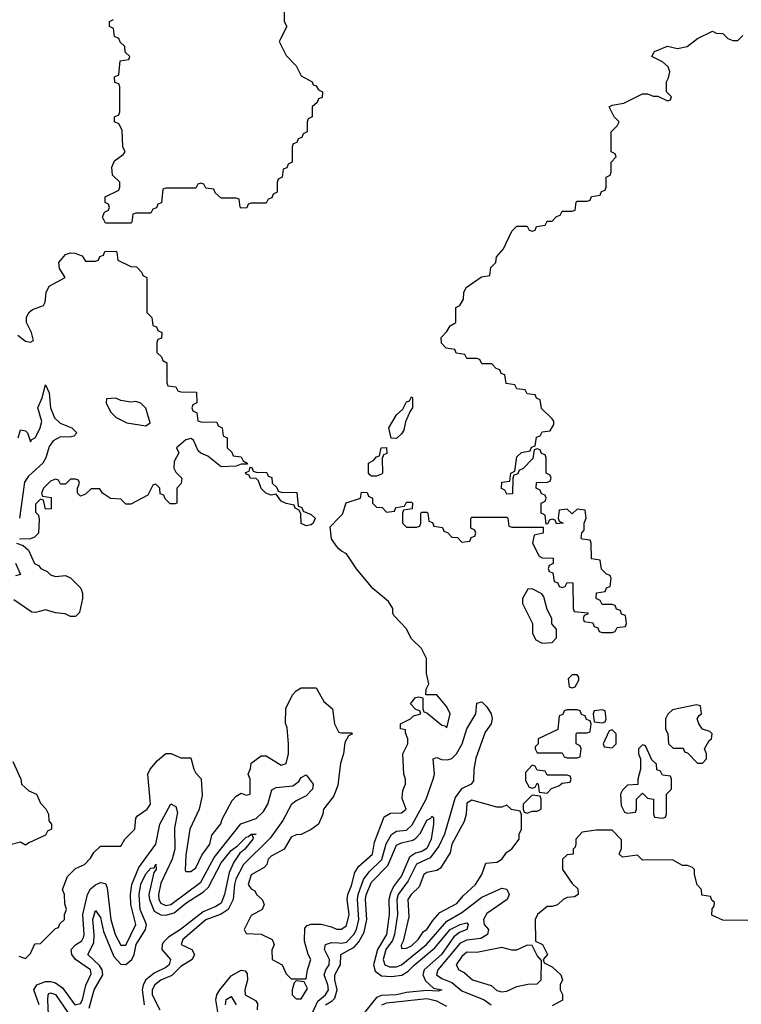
# Model space of a CAD drawing. Header units: inches. Extents: x 2710751 to 2829008, y 857003 to 965602.
# Tile 170 of 256: x 2778727 to 2781604, y 884552 to 888477. Entities that reach past the tile are written whole.
import ezdxf

# ---------------------------------------------------------------- set-up
doc = ezdxf.new("R2010")
doc.units = ezdxf.units.IN
doc.header["$MEASUREMENT"] = 0
doc.layers.add('C7878', color=7, linetype='Continuous')
doc.layers.add('C7888', color=7, linetype='Continuous')

msp = doc.modelspace()

# ---------------------------------------------------------------- linework, layer by layer
at = {"layer": 'C7878', "color": 2}
for points, elevation in [([(2779782, 888510), (2779782, 888470), (2779792, 888450), (2779762, 888390), (2779790, 888334), (2779830, 888294), (2779850, 888254), (2779894, 888230), (2779898, 888218), (2779910, 888214), (2779918, 888198), (2779934, 888190), (2779932.7, 888167.3), (2779918, 888162), (2779912.7, 888147.3), (2779894, 888130), (2779894, 888090), (2779878, 888082), (2779874, 888070), (2779874, 888030), (2779858, 888022), (2779852.7, 888007.3), (2779838, 888002), (2779832.7, 887987.3), (2779818, 887982), (2779814, 887970), (2779814, 887910), (2779798, 887902), (2779792.7, 887887.3), (2779778, 887882), (2779774, 887850), (2779758, 887842), (2779754, 887830), (2779754, 887790), (2779738, 887782), (2779732.7, 887767.3), (2779718, 887762), (2779710, 887746), (2779650, 887746), (2779638, 887742), (2779632.7, 887727.3), (2779610, 887726), (2779606, 887730), (2779602, 887762), (2779590, 887766), (2779530, 887766), (2779507.3, 887787.3), (2779502, 887802), (2779470, 887806), (2779462, 887822), (2779450, 887826), (2779438, 887822), (2779430, 887806), (2779310, 887806), (2779298, 887802), (2779292.7, 887747.3), (2779278, 887742), (2779272.7, 887727.3), (2779258, 887722), (2779250, 887706), (2779190, 887706), (2779178, 887702), (2779174, 887670), (2779170, 887666), (2779070, 887666), (2779058, 887690), (2779066, 887710), (2779082, 887718), (2779086, 887730), (2779082, 887742), (2779068.4, 887748.4), (2779068.4, 887771.6), (2779122, 887798), (2779126, 887810), (2779126, 887830), (2779098, 887858), (2779095.3, 887890), (2779105.2, 887914.8), (2779140.4, 887939.6), (2779148, 887950), (2779138, 887970), (2779136.4, 888036.4), (2779122, 888062), (2779106, 888070), (2779106, 888090), (2779122, 888098), (2779126, 888110), (2779126, 888210), (2779122, 888222), (2779107.3, 888227.3), (2779106, 888250), (2779122, 888258), (2779127.3, 888312.7), (2779162, 888318), (2779166, 888330), (2779147.3, 888347.3), (2779146, 888370), (2779127.3, 888387.3), (2779122, 888402), (2779106, 888410), (2779102, 888442), (2779086, 888450), (2779086, 888470), (2779102, 888478)], 10), ([(2778719.8, 887219.8), (2778750, 887196), (2778770, 887192), (2778782, 887198), (2778775.1, 887230), (2778754, 887270), (2778754, 887290), (2778764, 887310), (2778778, 887322), (2778822, 887338), (2778829.1, 887350.9), (2778832.3, 887390), (2778845.1, 887414.9), (2778908.7, 887450), (2778885.6, 887485.6), (2778884, 887510), (2778910, 887540.7), (2778930, 887547.3), (2778946.8, 887546.8), (2778976, 887536), (2778990, 887514), (2779030, 887514), (2779042, 887518), (2779047.3, 887532.7), (2779062, 887538), (2779067.3, 887552.7), (2779110, 887554), (2779114, 887550), (2779118, 887518), (2779170, 887494), (2779192.7, 887492.7), (2779214, 887470), (2779218, 887458), (2779234, 887450), (2779234, 887310), (2779254, 887290), (2779258, 887258), (2779272.7, 887252.7), (2779278, 887238), (2779294, 887230), (2779292.7, 887207.3), (2779278, 887202), (2779274, 887190), (2779274, 887150), (2779292.7, 887132.7), (2779298, 887118), (2779314, 887110), (2779314, 887030), (2779318, 887018), (2779350, 887014), (2779358, 886998), (2779370, 886994), (2779432.7, 886992.7), (2779434, 886950), (2779418, 886942), (2779414, 886930), (2779418, 886918), (2779434, 886910), (2779438, 886878), (2779450, 886874), (2779512.7, 886872.7), (2779518, 886858), (2779534, 886850), (2779538, 886818), (2779554, 886810), (2779554, 886770), (2779572.7, 886752.7), (2779578, 886738), (2779610, 886734), (2779618, 886718), (2779634, 886710), (2779634, 886706), (2779610, 886706), (2779590, 886698), (2779530, 886695.3), (2779477.2, 886737.2), (2779449, 886749), (2779439, 886759), (2779420.4, 886800.4), (2779410, 886808), (2779390, 886802), (2779352, 886770), (2779362, 886750), (2779343.6, 886716.4), (2779342, 886690), (2779350, 886674), (2779374, 886650), (2779371.6, 886628.4), (2779354, 886610), (2779354, 886550), (2779347.3, 886547.3), (2779327.3, 886547.3), (2779307.3, 886567.3), (2779302, 886582), (2779287.3, 886587.3), (2779286, 886610), (2779270, 886626), (2779258, 886622), (2779238, 886582), (2779170, 886546), (2779150, 886546), (2779130, 886566), (2779090, 886568), (2779058, 886590), (2779047.3, 886607.3), (2779012.7, 886607.3), (2778990, 886586), (2778970, 886578), (2778958, 886590), (2778958, 886610), (2778966, 886630), (2778962, 886642), (2778950, 886646), (2778930, 886646), (2778910, 886626), (2778890, 886626), (2778882, 886642), (2778870, 886646), (2778850, 886638), (2778822, 886610), (2778814, 886590), (2778818, 886578), (2778852.7, 886572.7), (2778852.7, 886527.3), (2778830, 886526), (2778822, 886562), (2778810, 886566), (2778790, 886546), (2778790, 886514), (2778802, 886502), (2778805.4, 886485.4), (2778802, 886430), (2778786, 886414), (2778770, 886408), (2778726, 886406)], 10), ([(2778720.9, 886810), (2778730, 886842), (2778750, 886838), (2778758, 886830), (2778770, 886794), (2778776.4, 886803.6), (2778790, 886811.3), (2778809.4, 886850), (2778815.1, 886875.1), (2778799.3, 886930), (2778817.2, 886970), (2778830, 887022), (2778844.7, 886990), (2778850.6, 886930), (2778866.8, 886890), (2778888.4, 886868.4), (2778934.8, 886850), (2778954.8, 886830), (2778943.5, 886816.5), (2778927.5, 886812.5), (2778890, 886814), (2778861.1, 886798.9), (2778844.8, 886775.2), (2778831.4, 886730), (2778819.6, 886710), (2778762.8, 886657.2), (2778746.5, 886633.5), (2778726, 886490)], 6), ([(2780000, 886368), (2779990, 886378), (2779970, 886408), (2779964.7, 886455.3), (2780000, 886491.6)], 10), ([(2778714, 886390), (2778741, 886381), (2778762.8, 886362.8), (2778786.8, 886310), (2778802, 886302), (2778812, 886290), (2778837.3, 886277.3), (2778850, 886264.7), (2778870, 886258), (2778910, 886262), (2778930, 886252), (2778971.1, 886211.1), (2778978, 886190), (2778978, 886170), (2778965.4, 886114.6), (2778950, 886098), (2778930, 886098), (2778909, 886109), (2778870, 886112.7), (2778830, 886124), (2778790, 886114), (2778775.3, 886115.3), (2778704, 886164)], 10), ([(2778711, 886311), (2778730, 886266), (2778710, 886260.7)], 6), ([(2778723.6, 884743.6), (2778750, 884734), (2778770, 884754), (2778787.3, 884792.7), (2778810, 884794), (2778870, 884854), (2778882, 884858), (2778887.3, 884872.7), (2778906, 884890), (2778906, 884910), (2778914, 884930), (2778907.3, 884952.7), (2778906, 884990), (2778898, 885010), (2778918, 885062), (2778950, 885094), (2778986, 885110), (2779010, 885134), (2779023.1, 885156.9), (2779050, 885182), (2779130, 885182), (2779146, 885210), (2779186, 885250), (2779190, 885294), (2779196.4, 885303.6), (2779235.3, 885330), (2779249, 885350), (2779238, 885470), (2779248, 885490), (2779276.4, 885523.6), (2779310, 885552), (2779331.6, 885551.6), (2779370, 885534), (2779410, 885534), (2779422, 885490), (2779430, 885474), (2779451.1, 885451.1), (2779455.3, 885384.7), (2779442.8, 885330), (2779405.5, 885250), (2779390, 885146), (2779386.8, 885086.8), (2779390, 885082), (2779410, 885081), (2779430, 885096), (2779453.9, 885146.1), (2779485.2, 885190), (2779494, 885226), (2779528.9, 885271.1), (2779534, 885290), (2779575.1, 885364.9), (2779590, 885382), (2779610, 885394), (2779630, 885386), (2779646, 885390), (2779646, 885450), (2779638, 885470), (2779647.3, 885492.7), (2779650, 885514), (2779690, 885542), (2779710, 885542), (2779770, 885506), (2779790, 885512), (2779799.3, 885550), (2779799.3, 885590), (2779793.6, 885653.6), (2779787.3, 885672.7), (2779788.4, 885731.6), (2779814.6, 885785.4), (2779830, 885802), (2779850, 885814), (2779910, 885814), (2779939.6, 885759.6), (2779974, 885730), (2779982, 885670), (2779998, 885638), (2780000, 885637.3)], 10), ([(2778699.8, 885519.8), (2778732, 885450), (2778734, 885430), (2778763.6, 885403.6), (2778794, 885390), (2778810, 885354), (2778831.6, 885331.6), (2778842, 885310), (2778843.6, 885283.6), (2778854, 885270), (2778854, 885250), (2778838, 885242), (2778830, 885226), (2778763.6, 885196.4), (2778750, 885186), (2778730, 885198), (2778690, 885188)], 10), ([(2778805.3, 884550), (2778784, 884610), (2778796.2, 884630), (2778830, 884642.6), (2778850, 884643.5), (2778870, 884637.6), (2778897.6, 884617.6), (2778947, 884550), (2778970, 884554.9), (2778977.6, 884570), (2778991.3, 884628.7), (2779012.9, 884672.9), (2779009.6, 884690), (2778949.7, 884730), (2778934.8, 884750), (2778932.6, 884770), (2778950, 884788.8), (2778974.5, 884805.5), (2778981.4, 884818.6), (2778984.2, 884830), (2778978.5, 884910), (2778997.3, 884990), (2779010, 885012.2), (2779030, 885028.7), (2779050, 885037.6), (2779070, 885033.4), (2779076.5, 885016.5), (2779091.3, 884890), (2779108.4, 884830), (2779130, 884787.7), (2779150, 884787.3), (2779190.8, 884870), (2779170.6, 884950), (2779168.7, 884990), (2779174.2, 885030), (2779202.9, 885097.1), (2779269.8, 885190), (2779286.6, 885270), (2779330, 885350.8), (2779350, 885341), (2779356.7, 885316.7), (2779344.9, 885255.1), (2779345.4, 885170), (2779335.2, 885130), (2779290, 885034.5), (2779280.2, 884990), (2779282.6, 884970), (2779290, 884955.8), (2779310, 884945.4), (2779330, 884950.2), (2779450, 885039.6), (2779502.5, 885137.5), (2779608.8, 885271.2), (2779670, 885293.1), (2779699.3, 885320.7), (2779716.4, 885350), (2779732.7, 885407.3), (2779750, 885416.5), (2779816.6, 885423.4), (2779840.4, 885439.6), (2779850, 885456), (2779870, 885466.8), (2779898, 885430), (2779894.9, 885410), (2779870, 885383), (2779830, 885363.5), (2779810, 885347.8), (2779775.8, 885284.2), (2779725.4, 885214.6), (2779620.2, 885110), (2779589.5, 885050.5), (2779583.5, 885030), (2779577.8, 884970), (2779558.5, 884930), (2779530, 884910.7), (2779470, 884888.7), (2779378.4, 884810), (2779370.8, 884790), (2779413, 884770), (2779424.4, 884750), (2779414.4, 884730), (2779370, 884702.2), (2779333.5, 884666.5), (2779290, 884648.5), (2779266.3, 884630), (2779255.2, 884610), (2779255.5, 884590), (2779285.5, 884530)], 6), ([(2780000, 885459.1), (2779995.9, 885424.1), (2779979.1, 885380.9), (2779938, 885330), (2779936, 885310), (2779918, 885270), (2779890, 885248.7), (2779850, 885228.7), (2779830, 885228), (2779810, 885218), (2779782, 885170), (2779730, 885142), (2779718, 885130), (2779712, 885110), (2779702, 885098), (2779650, 885068), (2779638, 885030), (2779650, 885012), (2779664.7, 885004.7), (2779672, 884990), (2779694, 884970), (2779702, 884950), (2779694, 884930), (2779650, 884906), (2779622, 884850), (2779630, 884834), (2779690, 884832), (2779734, 884810), (2779742, 884790), (2779732.7, 884767.3), (2779734, 884730), (2779774, 884710), (2779790, 884674), (2779810, 884654), (2779870, 884654), (2779875.3, 884690), (2779888, 884730), (2779878, 884750), (2779863.1, 884803.1), (2779864, 884856), (2779874, 884866), (2779888.9, 884871.1), (2779928.9, 884871.1), (2779970, 884861), (2779990, 884851), (2780000, 884851)], 10), ([(2779003.8, 884536.2), (2779024.2, 884610), (2779058.5, 884670), (2779056.4, 884690), (2779046.2, 884706.2), (2778999.5, 884750), (2779022.9, 884797.1), (2779024.8, 884830), (2779018.7, 884890), (2779030, 884926), (2779050, 884898), (2779061.6, 884841.6), (2779103.2, 884743.2), (2779130, 884712), (2779150, 884710.3), (2779174.3, 884730), (2779183.9, 884750), (2779192.3, 884790), (2779228.6, 884850), (2779233, 884870), (2779207.1, 884930), (2779203.5, 884990), (2779210, 885030.5), (2779230, 885072.4), (2779250, 885094.9), (2779264, 885096), (2779270.5, 885110.5), (2779271.5, 885090), (2779262.8, 885077.2), (2779242.3, 884990), (2779244.6, 884970), (2779263.1, 884923.1), (2779290, 884908.8), (2779310, 884907.7), (2779342.9, 884917.1), (2779390, 884954.9), (2779460, 885000), (2779480.7, 885019.3), (2779530, 885116.4), (2779570, 885165.5), (2779596.1, 885183.9), (2779630, 885218), (2779639.6, 885220.4), (2779650, 885230.4), (2779670.5, 885230.5), (2779652.7, 885227.3), (2779658, 885218), (2779656.3, 885210), (2779624.9, 885170), (2779605.1, 885154.9), (2779581.6, 885118.4), (2779562.9, 885077.1), (2779544, 884990), (2779530, 884955.6), (2779510, 884941.5), (2779459.1, 884920.9), (2779368.4, 884850), (2779320.3, 884819.7), (2779300.6, 884799.4), (2779295.6, 884790), (2779294.6, 884770), (2779328.2, 884730), (2779323.1, 884710), (2779310, 884698.9), (2779264, 884676), (2779230.9, 884649.1), (2779219.6, 884630), (2779216.2, 884610), (2779223.1, 884550)], 2), ([(2779890.4, 884509.6), (2779915.7, 884564.3), (2779946, 884590), (2779958.5, 884610), (2779956.2, 884630), (2779940.7, 884670), (2779947.4, 884690), (2779961, 884710), (2779962.7, 884730), (2779943.1, 884770), (2779946.6, 884790), (2779970, 884798.6), (2780000, 884796.9)], 6), ([(2779946, 884550), (2779973.7, 884566.3), (2779983.1, 884576.9), (2779993.3, 884610), (2779983.1, 884650), (2779983.1, 884670), (2780000, 884699.2)], 2), ([(2779535.7, 884410), (2779508.7, 884570), (2779512.8, 884590), (2779524.8, 884610), (2779570, 884665.7), (2779610, 884688.4), (2779625.8, 884685.8), (2779633.9, 884673.9), (2779636, 884650), (2779625.2, 884610), (2779625.7, 884590), (2779667.7, 884567.8), (2779675.2, 884555.2), (2779674.4, 884530)], 6), ([(2778842.8, 884510), (2778839.1, 884570), (2778840.7, 884590), (2778845.1, 884594.9), (2778850, 884597.6), (2778870, 884591.7), (2778919.1, 884519.1)], 2), ([(2779547.7, 884550), (2779550, 884570.6), (2779570, 884582.8), (2779590.2, 884550.2)], 2)]:
    msp.add_lwpolyline(points, dxfattribs=dict(at, elevation=elevation))
at = {"layer": 'C7878', "color": 2, "elevation": 10}
for points in [[(2779110, 886968), (2779074, 886966), (2779072, 886950), (2779090, 886914), (2779111.6, 886891.6), (2779154, 886870), (2779230, 886858), (2779248, 886870), (2779230, 886928), (2779210, 886948.7), (2779190, 886955.3), (2779170, 886953.2), (2779130, 886959)], [(2779870, 886459), (2779850, 886468.7), (2779848, 886508), (2779842, 886522), (2779826, 886530), (2779822, 886542), (2779790, 886548), (2779770, 886558), (2779750, 886586), (2779730, 886582), (2779708.7, 886590), (2779690, 886608.7), (2779679, 886639), (2779670, 886648), (2779646, 886650), (2779642, 886662), (2779630, 886666), (2779628, 886672), (2779642, 886678), (2779646, 886694), (2779652.7, 886692.7), (2779658, 886678), (2779670, 886674), (2779712.7, 886672.7), (2779718, 886658), (2779732.7, 886652.7), (2779734, 886630), (2779752.7, 886612.7), (2779758, 886598), (2779770, 886594), (2779832.7, 886592.7), (2779838, 886538), (2779852.7, 886532.7), (2779858, 886518), (2779890, 886504.7), (2779904.7, 886490), (2779898, 886470), (2779890, 886464)], [(2779830, 884646), (2779822, 884638), (2779814, 884610), (2779814, 884590), (2779830, 884574), (2779850, 884574), (2779875.3, 884615.3), (2779862, 884642)]]:
    msp.add_lwpolyline(points, close=True, dxfattribs=at)
at = {"layer": 'C7888', "color": 2}
for points, elevation in [([(2780000, 886491.6), (2780014, 886506), (2780029, 886551), (2780086, 886570), (2780090, 886594), (2780112.7, 886592.7), (2780118, 886578), (2780134, 886570), (2780134, 886550), (2780150, 886534), (2780172.7, 886532.7), (2780190, 886514), (2780222, 886518), (2780227.3, 886532.7), (2780262, 886538), (2780270, 886554), (2780290, 886554), (2780294, 886550), (2780292.7, 886527.3), (2780258, 886522), (2780254, 886510), (2780254, 886470), (2780270, 886454), (2780310, 886454), (2780322, 886458), (2780326, 886470), (2780326, 886510), (2780330, 886514), (2780350, 886514), (2780354, 886510), (2780358, 886478), (2780372.7, 886472.7), (2780378, 886458), (2780412.7, 886452.7), (2780418, 886438), (2780432.7, 886432.7), (2780450, 886414), (2780472.7, 886412.7), (2780490, 886394), (2780522, 886398), (2780527.3, 886412.7), (2780542, 886418), (2780546, 886430), (2780542, 886442), (2780526, 886450), (2780526, 886490), (2780530, 886494), (2780670, 886494), (2780674, 886490), (2780678, 886458), (2780690, 886454), (2780814, 886454), (2780814, 886430), (2780778, 886422), (2780772, 886390), (2780798, 886338), (2780810, 886331.3), (2780854, 886330), (2780854, 886310), (2780838, 886302), (2780834, 886290), (2780838, 886278), (2780852.7, 886272.7), (2780858, 886238), (2780872.7, 886232.7), (2780878, 886218), (2780890, 886214), (2780902, 886218), (2780910, 886234), (2780932.7, 886232.7), (2780934, 886130), (2780938, 886118), (2780992.7, 886112.7), (2780992.7, 886107.3), (2780978, 886102), (2780974, 886090), (2780978, 886078), (2781012.7, 886072.7), (2781018, 886058), (2781032.7, 886052.7), (2781038, 886038), (2781050, 886034), (2781090, 886034), (2781102, 886038), (2781110, 886054), (2781142, 886058), (2781146, 886070), (2781142, 886102), (2781127.3, 886107.3), (2781122, 886122), (2781107.3, 886127.3), (2781102, 886142), (2781090, 886146), (2781050, 886146), (2781042, 886162), (2781026, 886170), (2781027.3, 886192.7), (2781062, 886198), (2781067.3, 886212.7), (2781082, 886218), (2781086, 886250), (2781082, 886262), (2781067.3, 886267.3), (2781047.3, 886287.3), (2781042, 886322), (2781007.3, 886327.3), (2781006, 886390), (2781002, 886402), (2780970, 886406), (2780966, 886410), (2780968.4, 886431.6), (2780978, 886442), (2780978, 886470), (2780986, 886490), (2780982, 886522), (2780950, 886526), (2780930, 886508), (2780910, 886526), (2780878, 886522), (2780874, 886490), (2780878, 886478), (2780894, 886470), (2780868, 886468), (2780862, 886482), (2780850, 886486), (2780838, 886482), (2780832.7, 886467.3), (2780826, 886466), (2780822, 886502), (2780806, 886510), (2780806, 886550), (2780822, 886558), (2780826, 886570), (2780822, 886582), (2780807.3, 886587.3), (2780802, 886602), (2780786, 886610), (2780787.3, 886632.7), (2780830, 886634), (2780842, 886638), (2780846, 886650), (2780842, 886662), (2780826, 886670), (2780826, 886730), (2780822, 886742), (2780807.3, 886747.3), (2780802, 886762), (2780790, 886766), (2780778, 886762), (2780772.7, 886727.3), (2780732.7, 886687.3), (2780718, 886682), (2780712.7, 886667.3), (2780698, 886662), (2780694, 886650), (2780692.7, 886587.3), (2780670, 886586), (2780662, 886602), (2780648.4, 886608.4), (2780650, 886634), (2780682, 886638), (2780686, 886670), (2780702, 886678), (2780710, 886734), (2780728.4, 886751.6), (2780762, 886758), (2780767.3, 886772.7), (2780782, 886778), (2780787.3, 886812.7), (2780802, 886818), (2780810, 886834), (2780842, 886838), (2780856.4, 886863.6), (2780856.4, 886876.4), (2780850, 886886), (2780807.3, 886927.3), (2780802, 886962), (2780788, 886968), (2780782, 886982), (2780750, 886986), (2780742, 887002), (2780710, 887006), (2780702, 887022), (2780667.3, 887027.3), (2780662, 887062), (2780647.3, 887067.3), (2780642, 887082), (2780627.3, 887087.3), (2780610, 887106), (2780570, 887106), (2780562, 887122), (2780550, 887126), (2780510, 887126), (2780502, 887142), (2780467.3, 887147.3), (2780462, 887162), (2780427.3, 887167.3), (2780408.4, 887188.4), (2780408, 887210), (2780430, 887234), (2780443.1, 887256.9), (2780466, 887270), (2780466, 887330), (2780482, 887338), (2780496.4, 887363.6), (2780498, 887390), (2780508, 887410), (2780568.4, 887451.6), (2780602, 887458), (2780606, 887490), (2780626, 887510), (2780628.4, 887531.6), (2780656.4, 887563.6), (2780690, 887634), (2780710, 887654), (2780750, 887654), (2780758, 887638), (2780770, 887634), (2780782, 887638), (2780787.3, 887652.7), (2780822, 887658), (2780830, 887674), (2780850, 887674), (2780867.3, 887692.7), (2780882, 887698), (2780890, 887714), (2780930, 887714), (2780942, 887718), (2780946, 887750), (2780950, 887754), (2780990, 887754), (2781002, 887758), (2781007.3, 887772.7), (2781042, 887778), (2781047.3, 887792.7), (2781062, 887798), (2781066, 887810), (2781066, 887850), (2781082, 887858), (2781086, 887870), (2781086, 887910), (2781106, 887930), (2781102, 887942), (2781086, 887950), (2781086, 888030), (2781110, 888054), (2781118, 888070), (2781098, 888090), (2781078, 888130), (2781090, 888136), (2781136, 888144), (2781210, 888182), (2781230, 888182), (2781252.7, 888172.7), (2781272, 888172), (2781310, 888154), (2781322, 888158), (2781326, 888170), (2781306, 888190), (2781306, 888230), (2781314.6, 888245.4), (2781319, 888270), (2781313.2, 888290), (2781290, 888308.7), (2781248, 888330), (2781258, 888350), (2781310, 888371.3), (2781350, 888362), (2781388, 888370), (2781430, 888402), (2781490, 888432), (2781503.6, 888423.6), (2781530, 888422), (2781550, 888402), (2781570, 888394), (2781590, 888394), (2781610, 888414)], 10), ([(2780000, 884851), (2780010, 884851), (2780030, 884866.8), (2780040.5, 884910), (2780033, 884970), (2780035.1, 884990), (2780050, 885026), (2780063, 885077), (2780078.4, 885101.6), (2780133.3, 885150), (2780142, 885198), (2780180.7, 885299.3), (2780206, 885314), (2780250, 885316), (2780268.7, 885330), (2780251.9, 885371.9), (2780255.3, 885404.7), (2780266, 885430), (2780266, 885450), (2780259.3, 885470), (2780255.3, 885550), (2780275.3, 885590), (2780275.3, 885610), (2780266, 885634), (2780266, 885646), (2780246, 885650), (2780246, 885670), (2780286, 885690), (2780298, 885702), (2780326, 885710), (2780322, 885722), (2780307.3, 885727.3), (2780286, 885750), (2780304.7, 885775.3), (2780318, 885778), (2780334, 885774), (2780334, 885730), (2780338, 885718), (2780350, 885714), (2780410, 885664.7), (2780422, 885662), (2780430, 885654), (2780444, 885710), (2780430, 885738), (2780390, 885786), (2780346, 885786), (2780348, 885808), (2780358, 885830), (2780348.9, 885871.1), (2780348.7, 885930), (2780329, 885970), (2780289.3, 886009.3), (2780268.7, 886050), (2780220.2, 886100.2), (2780215.3, 886110), (2780215.3, 886130), (2780197.2, 886157.2), (2780135.3, 886210), (2780070, 886288), (2780030, 886348), (2780010, 886358), (2780000, 886368)], 10), ([(2780000, 884796.9), (2780010, 884796.3), (2780030, 884800.2), (2780059.4, 884830), (2780070, 884850.5), (2780079.1, 884890), (2780074.1, 884970), (2780077, 884990), (2780098.6, 885050), (2780120.4, 885079.6), (2780170.9, 885129.1), (2780187.9, 885192.1), (2780210, 885228.8), (2780230, 885242.3), (2780270, 885246), (2780292.3, 885267.7), (2780348.4, 885370), (2780376.3, 885450), (2780380.5, 885470), (2780375.3, 885530), (2780390, 885535.5), (2780408.5, 885528.5), (2780433.1, 885526.9), (2780450, 885531.7), (2780468.3, 885550), (2780491.6, 885590), (2780510, 885650.8), (2780546, 885710), (2780550, 885752), (2780570, 885758), (2780590, 885738), (2780606.8, 885710), (2780610.8, 885690), (2780606.8, 885670), (2780583.4, 885636.6), (2780546.3, 885533.7), (2780538.4, 885490), (2780536.7, 885443.3), (2780526.8, 885430), (2780488.5, 885411.5), (2780463, 885377), (2780421.1, 885230), (2780398.2, 885181.8), (2780364, 885136), (2780309, 885111), (2780276.4, 885043.6), (2780235.8, 884990), (2780231, 884970), (2780234.2, 884910), (2780221.9, 884830), (2780214.1, 884805.9), (2780187.2, 884770), (2780176.5, 884730), (2780183.6, 884710), (2780201.1, 884701.1), (2780230, 884701), (2780249.6, 884710), (2780349.8, 884790), (2780430, 884882.9), (2780490, 884917.8), (2780570, 884978.5), (2780650, 885015.5), (2780670, 885010.8), (2780678.8, 884990), (2780670.8, 884970), (2780590, 884914.3), (2780576.9, 884890), (2780579.5, 884870), (2780596.3, 884850), (2780593, 884830), (2780565.9, 884814.1), (2780510, 884808.1), (2780483.8, 884796.2), (2780394.9, 884690), (2780388.9, 884670), (2780410, 884654.9), (2780450, 884638.5), (2780490, 884605.2), (2780579.3, 884570), (2780607.3, 884550)], 6), ([(2780000, 885637.3), (2780010, 885634), (2780050, 885634), (2780054, 885630), (2780038, 885622), (2780023.6, 885596.4), (2780018, 885550), (2780006.4, 885513.6), (2780000, 885459.1)], 10), ([(2780000, 884699.2), (2780006.2, 884710), (2780007.8, 884750), (2780060.4, 884779.6), (2780079.5, 884800.5), (2780100.7, 884839.3), (2780111.1, 884890), (2780106.2, 884970), (2780108.8, 884988.8), (2780130, 885038.4), (2780195.2, 885104.8), (2780230, 885186), (2780250, 885196), (2780294.2, 885205.8), (2780306.2, 885213.8), (2780325.3, 885234.7), (2780350, 885286), (2780366, 885294), (2780370, 885302), (2780376.9, 885296.9), (2780377.3, 885270), (2780367.3, 885210), (2780350, 885173.2), (2780330, 885161.3), (2780304.8, 885155.2), (2780281.8, 885138.2), (2780250, 885063.6), (2780218, 885022), (2780205.1, 884994.9), (2780199.2, 884970), (2780200.2, 884910), (2780190.2, 884830), (2780154, 884770), (2780138.5, 884710), (2780144.6, 884684.6), (2780170, 884665.3), (2780210, 884662.8), (2780251.2, 884668.8), (2780276.4, 884683.6), (2780301.6, 884710), (2780383, 884777), (2780443.6, 884850), (2780484, 884870), (2780510, 884876.3), (2780515.5, 884870), (2780510.5, 884850), (2780481.1, 884838.9), (2780458.7, 884821.3), (2780408.4, 884750), (2780340.4, 884690), (2780334.9, 884670), (2780345.4, 884645.4), (2780376.8, 884616.8), (2780410.7, 884609.3), (2780395.2, 884604.8), (2780350, 884606.6), (2780270, 884599.7), (2780230, 884589.8), (2780170, 884587.7), (2780150, 884579.7), (2780070, 884479.7)], 2), ([(2781630, 884886), (2781530, 884888), (2781487.3, 884907.3), (2781488, 884932), (2781496.4, 884943.6), (2781498, 884958), (2781487.3, 884967.3), (2781482, 884982), (2781447.3, 884987.3), (2781446, 885010), (2781428.4, 885028.4), (2781418, 885070), (2781418, 885090), (2781410, 885098), (2781390, 885106), (2781370, 885106), (2781330, 885128), (2781210, 885126), (2781190, 885146), (2781130, 885138), (2781118, 885150), (2781127.3, 885172.7), (2781127.3, 885207.3), (2781090, 885246), (2781026, 885246), (2780970, 885238), (2780944.7, 885210), (2780944.7, 885190), (2780942, 885178), (2780934, 885170), (2780934, 885150), (2780910, 885148), (2780892, 885130), (2780892, 885090), (2780930, 885034), (2780952.7, 885012.7), (2780954, 884990), (2780939.6, 884980.4), (2780910, 884978), (2780894, 884970), (2780871.1, 884948.9), (2780850, 884942), (2780830, 884942), (2780792, 884910), (2780782, 884890), (2780783.6, 884803.6), (2780812, 884790), (2780832, 884750), (2780814, 884730), (2780818, 884718), (2780850, 884702), (2780884.7, 884670), (2780891.3, 884650), (2780882, 884630), (2780882, 884610), (2780891.1, 884591.1), (2780891.6, 884568.4), (2780850, 884546)], 10), ([(2780430, 884543.5), (2780390, 884564), (2780350, 884573.3), (2780190, 884556), (2780170, 884548.5)], 6)]:
    msp.add_lwpolyline(points, dxfattribs=dict(at, elevation=elevation))
at = {"layer": 'C7888', "color": 2, "elevation": 10}
for points in [[(2780230, 886808), (2780208.7, 886808.7), (2780199, 886850), (2780230, 886902), (2780255.3, 886924.7), (2780270, 886954), (2780282, 886958), (2780290, 886974), (2780294, 886970), (2780294, 886930), (2780283.6, 886916.4), (2780265.4, 886874.6), (2780258.8, 886841.2), (2780250, 886826)], [(2780130, 886658), (2780123.1, 886663.1), (2780118, 886670), (2780118, 886710), (2780139, 886721), (2780150, 886734), (2780162, 886738), (2780168.9, 886771.1), (2780190, 886772), (2780191.6, 886748.4), (2780178, 886742), (2780172.7, 886727.3), (2780174, 886670), (2780170, 886666), (2780150, 886658)], [(2780770, 886208), (2780752.7, 886207.3), (2780732, 886170), (2780731.3, 886150), (2780771.3, 886070), (2780772, 886030), (2780785.4, 886005.4), (2780810, 885992), (2780850, 885994), (2780867.3, 886012.7), (2780867.3, 886047.3), (2780848.7, 886068.7), (2780848.7, 886090), (2780830, 886126), (2780816.4, 886176.4), (2780808.4, 886188.4)], [(2780950, 885866), (2780930, 885866), (2780914, 885850), (2780918, 885818), (2780930, 885814), (2780942, 885818), (2780956.4, 885843.6), (2780956.4, 885856.4)], [(2780950, 885726), (2780910, 885726), (2780898, 885722), (2780892.7, 885707.3), (2780878, 885702), (2780872.7, 885647.3), (2780794, 885610), (2780794, 885590), (2780782, 885578), (2780782, 885570), (2780790, 885554), (2780890, 885554), (2780898, 885538), (2780910, 885534), (2780950, 885534), (2780962, 885538), (2780966, 885570), (2780962, 885582), (2780946, 885590), (2780946, 885630), (2780950, 885634), (2780990, 885634), (2781002, 885638), (2781006, 885670), (2781002, 885682), (2780987.3, 885687.3), (2780982, 885702), (2780967.3, 885707.3), (2780962, 885722)], [(2781050, 885726), (2781018, 885722), (2781014, 885710), (2781018, 885678), (2781050, 885674), (2781062, 885678), (2781066, 885690), (2781062, 885722)], [(2781426, 885746), (2781330, 885726), (2781311.6, 885708.4), (2781302, 885690), (2781302, 885650), (2781312, 885630), (2781314, 885590), (2781332.7, 885572.7), (2781372.7, 885572.7), (2781378, 885558), (2781390, 885554), (2781430, 885514), (2781450, 885514), (2781466, 885530), (2781466, 885550), (2781458, 885570), (2781476.4, 885603.6), (2781486, 885610), (2781488, 885630), (2781479, 885639), (2781449.3, 885649.3), (2781435.3, 885670), (2781428.7, 885690), (2781436.4, 885703.6), (2781446, 885710), (2781442, 885742)], [(2781090, 885646), (2781078, 885642), (2781054, 885590), (2781058, 885578), (2781090, 885574), (2781106, 885590), (2781106, 885630)], [(2781210, 885586), (2781194, 885570), (2781194, 885550), (2781202, 885530), (2781202, 885490), (2781192, 885450), (2781192, 885428), (2781150, 885426), (2781130, 885406), (2781122, 885390), (2781124.7, 885344.7), (2781138, 885318), (2781150, 885314), (2781182, 885318), (2781186, 885330), (2781186, 885370), (2781210, 885394), (2781230, 885374), (2781254, 885370), (2781254, 885310), (2781258, 885298), (2781290, 885294), (2781302, 885298), (2781306, 885310), (2781306, 885390), (2781326, 885410), (2781326, 885450), (2781322, 885462), (2781290, 885466), (2781282, 885482), (2781267.3, 885487.3), (2781266, 885510), (2781247.3, 885527.3), (2781222, 885582)], [(2780770, 885506), (2780743.6, 885476.4), (2780743.6, 885443.6), (2780758, 885418), (2780770, 885414), (2780782, 885418), (2780790, 885434), (2780794, 885430), (2780798, 885398), (2780830, 885394), (2780847.3, 885412.7), (2780876.4, 885423.6), (2780890, 885434), (2780922, 885438), (2780926, 885450), (2780922, 885462), (2780910, 885466), (2780830, 885466), (2780822, 885482), (2780790, 885486), (2780782, 885502)], [(2780530, 885365.2), (2780510, 885354), (2780506.8, 885310), (2780498.8, 885281.2), (2780450.7, 885190), (2780443.5, 885156.5), (2780436, 885144), (2780404.9, 885095.1), (2780390, 885085.2), (2780350, 885078), (2780338.8, 885070), (2780319.9, 885020.1), (2780287.7, 884990), (2780274.8, 884970), (2780279.3, 884900.7), (2780256.1, 884803.9), (2780248.2, 884788.2), (2780250, 884774), (2780270, 884776.3), (2780290, 884785.7), (2780315.6, 884810), (2780337.6, 884842.4), (2780350, 884850.8), (2780373.9, 884886.1), (2780402.4, 884917.6), (2780470, 884954), (2780494.9, 884985.1), (2780544, 885030), (2780569.2, 885070), (2780585.2, 885114.8), (2780630, 885118.8), (2780650, 885131), (2780670, 885158), (2780690, 885172), (2780718, 885210), (2780718, 885230), (2780728, 885250), (2780727.3, 885307.3), (2780722, 885322), (2780688.4, 885328.4), (2780670, 885346), (2780650, 885338), (2780630, 885338)], [(2780770, 885386), (2780734, 885350), (2780734, 885330), (2780738, 885318), (2780750, 885314), (2780770, 885322), (2780790, 885322), (2780806, 885330), (2780806, 885370), (2780802, 885382)], [(2780750, 884788), (2780708.4, 884768.4), (2780690, 884768), (2780650, 884779), (2780550, 884758), (2780510, 884759.3), (2780490, 884742.7), (2780468, 884710), (2780478, 884690), (2780498.8, 884678.8), (2780532, 884650), (2780607.5, 884627.5), (2780630, 884607.7), (2780650, 884602), (2780670, 884604.9), (2780710, 884622.8), (2780752.7, 884632.7), (2780790, 884634), (2780806, 884650), (2780807.3, 884727.3), (2780790, 884746), (2780770, 884786)]]:
    msp.add_lwpolyline(points, close=True, dxfattribs=at)

doc.saveas('drawing.dxf')
